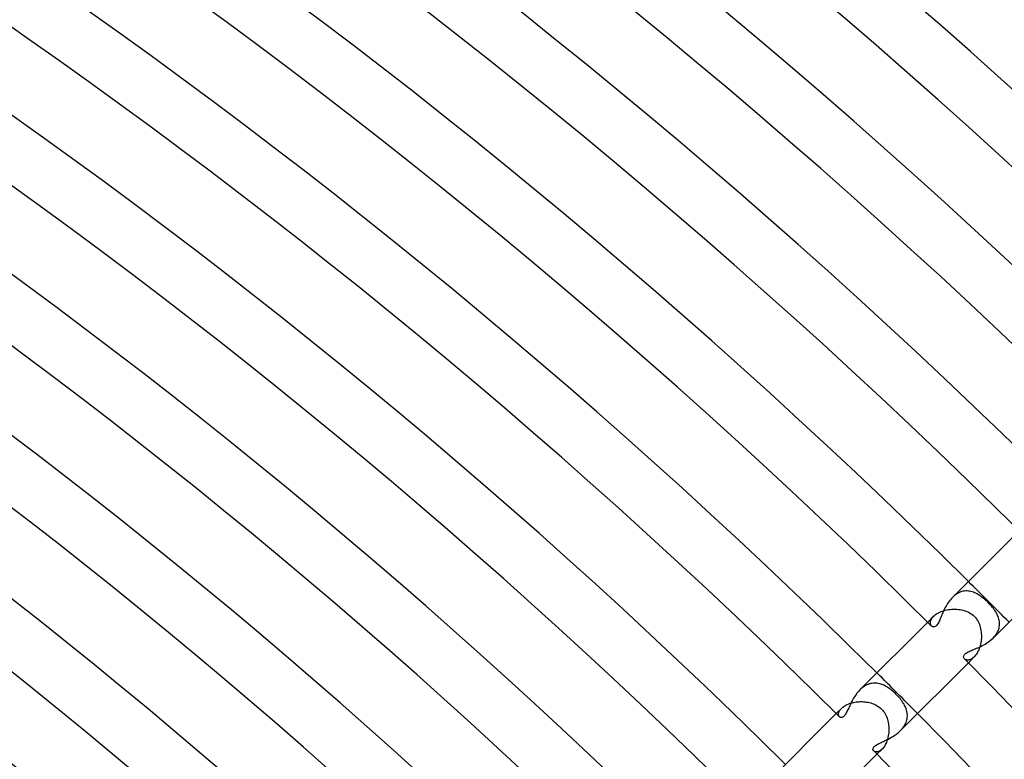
# Model space of a CAD drawing. Header units: millimetres. Extents: x -535 to 535, y -535 to 535.
# Tile 102 of 106: x 247 to 315, y 303 to 354. Entities that reach past the tile are written whole.
import ezdxf

# ---------------------------------------------------------------- set-up
doc = ezdxf.new("R2010")
doc.units = ezdxf.units.MM
doc.layers.add('HIDDEN', color=7, linetype='Continuous')
doc.layers.add('THICK', color=7, linetype='Continuous')

msp = doc.modelspace()

# ---------------------------------------------------------------- linework, layer by layer
at = {"layer": 'HIDDEN'}
for p, q in [((311.742, 314.508), (311.66, 314.453)), ((311.827, 314.557), (311.742, 314.508)), ((311.914, 314.6), (311.827, 314.557)), ((312.002, 314.635), (311.914, 314.6)), ((312.09, 314.663), (312.002, 314.635)), ((312.179, 314.685), (312.09, 314.663)), ((312.268, 314.699), (312.179, 314.685)), ((312.357, 314.707), (312.268, 314.699)), ((312.446, 314.708), (312.357, 314.707)), ((312.535, 314.703), (312.446, 314.708)), ((312.624, 314.691), (312.535, 314.703)), ((312.712, 314.674), (312.624, 314.691)), ((312.799, 314.65), (312.712, 314.674)), ((312.886, 314.621), (312.799, 314.65)), ((312.972, 314.587), (312.886, 314.621)), ((313.058, 314.547), (312.972, 314.587)), ((313.143, 314.503), (313.058, 314.547)), ((313.228, 314.453), (313.143, 314.503)), ((311.501, 314.326), (311.425, 314.254)), ((311.579, 314.392), (311.501, 314.326)), ((311.66, 314.453), (311.579, 314.392)), ((313.313, 314.399), (313.228, 314.453)), ((313.397, 314.34), (313.313, 314.399)), ((313.482, 314.277), (313.397, 314.34)), ((313.566, 314.21), (313.482, 314.277)), ((313.65, 314.139), (313.566, 314.21)), ((313.735, 314.064), (313.65, 314.139)), ((313.819, 313.985), (313.735, 314.064)), ((313.903, 313.903), (313.819, 313.985)), ((313.984, 313.82), (313.903, 313.903)), ((314.063, 313.735), (313.984, 313.82)), ((310.251, 313.06), (310.33, 313.115)), ((310.33, 313.115), (310.416, 313.166)), ((310.416, 313.166), (310.508, 313.214)), ((310.508, 313.214), (310.607, 313.259)), ((310.607, 313.259), (310.709, 313.299)), ((310.709, 313.299), (310.816, 313.334)), ((310.816, 313.334), (310.925, 313.365)), ((310.925, 313.365), (311.038, 313.39)), ((311.038, 313.39), (311.153, 313.411)), ((311.153, 313.411), (311.269, 313.427)), ((311.269, 313.427), (311.385, 313.437)), ((311.385, 313.437), (311.501, 313.443)), ((311.501, 313.443), (311.617, 313.443)), ((311.617, 313.443), (311.733, 313.438)), ((311.733, 313.438), (311.847, 313.428)), ((311.847, 313.428), (311.959, 313.413)), ((311.959, 313.413), (312.07, 313.393)), ((312.07, 313.393), (312.179, 313.367)), ((312.179, 313.367), (312.287, 313.335)), ((312.287, 313.335), (312.392, 313.298)), ((312.392, 313.298), (312.495, 313.254)), ((312.495, 313.254), (312.594, 313.204)), ((312.594, 313.204), (312.688, 313.148)), ((312.688, 313.148), (312.779, 313.086)), ((314.139, 313.65), (314.063, 313.735)), ((314.209, 313.567), (314.139, 313.65)), ((314.275, 313.484), (314.209, 313.567)), ((314.336, 313.403), (314.275, 313.484)), ((314.392, 313.323), (314.336, 313.403)), ((314.443, 313.245), (314.392, 313.323)), ((314.49, 313.165), (314.443, 313.245)), ((314.534, 313.085), (314.49, 313.165)), ((309.71, 312.538), (310.115, 312.944)), ((309.896, 312.496), (309.9, 312.555)), ((309.9, 312.441), (309.896, 312.496)), ((309.9, 312.555), (309.912, 312.616)), ((309.911, 312.39), (309.9, 312.441)), ((309.912, 312.616), (309.934, 312.68)), ((309.934, 312.68), (309.964, 312.746)), ((309.964, 312.746), (310.005, 312.812)), ((310.005, 312.812), (310.055, 312.878)), ((310.055, 312.878), (310.115, 312.943)), ((310.115, 312.943), (310.179, 313.003)), ((310.179, 313.003), (310.251, 313.06)), ((312.779, 313.086), (312.865, 313.018)), ((312.865, 313.018), (312.944, 312.944)), ((312.944, 312.944), (313.022, 312.86)), ((313.022, 312.86), (313.091, 312.772)), ((313.091, 312.772), (313.154, 312.68)), ((313.154, 312.68), (313.209, 312.584)), ((313.209, 312.584), (313.258, 312.486)), ((313.258, 312.486), (313.3, 312.385)), ((314.573, 313.003), (314.534, 313.085)), ((314.608, 312.92), (314.573, 313.003)), ((314.639, 312.835), (314.608, 312.92)), ((314.664, 312.75), (314.639, 312.835)), ((314.684, 312.663), (314.664, 312.75)), ((314.699, 312.574), (314.684, 312.663)), ((314.707, 312.485), (314.699, 312.574)), ((314.708, 312.395), (314.707, 312.485)), ((309.929, 312.343), (309.911, 312.39)), ((309.953, 312.302), (309.929, 312.343)), ((309.982, 312.267), (309.953, 312.302)), ((313.3, 312.385), (313.337, 312.282)), ((313.337, 312.282), (313.367, 312.178)), ((313.367, 312.178), (313.392, 312.072)), ((313.392, 312.072), (313.412, 311.965)), ((313.412, 311.965), (313.427, 311.857)), ((313.427, 311.857), (313.437, 311.749)), ((313.437, 311.749), (313.442, 311.64)), ((314.464, 311.675), (314.52, 311.762)), ((314.52, 311.762), (314.569, 311.851)), ((314.569, 311.851), (314.611, 311.941)), ((314.611, 311.941), (314.645, 312.031)), ((314.645, 312.031), (314.672, 312.123)), ((314.672, 312.123), (314.691, 312.214)), ((314.691, 312.214), (314.703, 312.305)), ((314.703, 312.305), (314.708, 312.395)), ((313.403, 311.106), (313.383, 311.003)), ((313.42, 311.211), (313.403, 311.106)), ((313.432, 311.317), (313.42, 311.211)), ((313.44, 311.424), (313.432, 311.317)), ((313.443, 311.532), (313.44, 311.424)), ((313.442, 311.64), (313.443, 311.532)), ((314.254, 311.425), (314.33, 311.506)), ((314.33, 311.506), (314.4, 311.589)), ((314.4, 311.589), (314.464, 311.675)), ((313.139, 310.369), (313.093, 310.297)), ((313.183, 310.447), (313.139, 310.369)), ((313.225, 310.53), (313.183, 310.447)), ((313.263, 310.617), (313.225, 310.53)), ((313.298, 310.708), (313.263, 310.617)), ((313.33, 310.803), (313.298, 310.708)), ((313.358, 310.902), (313.33, 310.803)), ((313.383, 311.003), (313.358, 310.902)), ((312.294, 309.959), (312.267, 309.982)), ((312.325, 309.939), (312.294, 309.959)), ((312.359, 309.922), (312.325, 309.939)), ((312.396, 309.909), (312.359, 309.922)), ((312.437, 309.9), (312.396, 309.909)), ((312.48, 309.896), (312.437, 309.9)), ((312.526, 309.897), (312.48, 309.896)), ((312.574, 309.903), (312.526, 309.897)), ((312.538, 309.71), (312.944, 310.115)), ((312.624, 309.914), (312.574, 309.903)), ((312.675, 309.932), (312.624, 309.914)), ((312.727, 309.955), (312.675, 309.932)), ((312.781, 309.985), (312.727, 309.955)), ((312.835, 310.021), (312.781, 309.985)), ((312.89, 310.065), (312.835, 310.021)), ((312.944, 310.115), (312.89, 310.065)), ((312.994, 310.169), (312.944, 310.115)), ((313.044, 310.23), (312.994, 310.169)), ((313.093, 310.297), (313.044, 310.23)), ((305.065, 307.89), (304.991, 307.819)), ((305.142, 307.956), (305.065, 307.89)), ((305.222, 308.018), (305.142, 307.956)), ((305.304, 308.074), (305.222, 308.018)), ((305.388, 308.124), (305.304, 308.074)), ((305.473, 308.168), (305.388, 308.124)), ((305.56, 308.205), (305.473, 308.168)), ((305.647, 308.236), (305.56, 308.205)), ((305.735, 308.26), (305.647, 308.236)), ((305.823, 308.278), (305.735, 308.26)), ((305.912, 308.289), (305.823, 308.278)), ((306.001, 308.294), (305.912, 308.289)), ((306.089, 308.293), (306.001, 308.294)), ((306.177, 308.286), (306.089, 308.293)), ((306.264, 308.272), (306.177, 308.286)), ((306.351, 308.254), (306.264, 308.272)), ((306.437, 308.23), (306.351, 308.254)), ((306.523, 308.2), (306.437, 308.23)), ((306.608, 308.166), (306.523, 308.2)), ((306.692, 308.127), (306.608, 308.166)), ((306.777, 308.083), (306.692, 308.127)), ((306.86, 308.035), (306.777, 308.083)), ((306.943, 307.982), (306.86, 308.035)), ((307.026, 307.926), (306.943, 307.982)), ((307.108, 307.865), (307.026, 307.926)), ((307.19, 307.801), (307.108, 307.865)), ((307.271, 307.733), (307.19, 307.801)), ((307.352, 307.662), (307.271, 307.733)), ((307.432, 307.588), (307.352, 307.662)), ((304.446, 306.922), (304.541, 306.945)), ((304.541, 306.945), (304.639, 306.964)), ((304.639, 306.964), (304.738, 306.98)), ((304.738, 306.98), (304.838, 306.992)), ((304.838, 306.992), (304.939, 306.999)), ((304.939, 306.999), (305.04, 307.003)), ((305.04, 307.003), (305.142, 307.003)), ((305.142, 307.003), (305.244, 306.999)), ((305.244, 306.999), (305.345, 306.991)), ((305.345, 306.991), (305.447, 306.978)), ((305.447, 306.978), (305.547, 306.962)), ((305.547, 306.962), (305.646, 306.94)), ((307.511, 307.511), (307.432, 307.588)), ((307.581, 307.438), (307.511, 307.511)), ((307.651, 307.364), (307.581, 307.438)), ((307.718, 307.289), (307.651, 307.364)), ((307.782, 307.212), (307.718, 307.289)), ((307.844, 307.135), (307.782, 307.212)), ((307.903, 307.058), (307.844, 307.135)), ((307.958, 306.979), (307.903, 307.058)), ((308.01, 306.9), (307.958, 306.979)), ((303.346, 306.174), (303.702, 306.531)), ((303.518, 306.236), (303.533, 306.283)), ((303.533, 306.283), (303.555, 306.331)), ((303.555, 306.331), (303.582, 306.38)), ((303.582, 306.38), (303.615, 306.43)), ((303.615, 306.43), (303.656, 306.481)), ((303.656, 306.481), (303.702, 306.531)), ((303.702, 306.531), (303.754, 306.579)), ((303.754, 306.579), (303.811, 306.625)), ((303.811, 306.625), (303.873, 306.671)), ((303.873, 306.671), (303.942, 306.715)), ((303.942, 306.715), (304.016, 306.756)), ((304.016, 306.756), (304.094, 306.796)), ((304.094, 306.796), (304.177, 306.832)), ((304.177, 306.832), (304.263, 306.865)), ((304.263, 306.865), (304.353, 306.895)), ((304.353, 306.895), (304.446, 306.922)), ((305.646, 306.94), (305.744, 306.915)), ((305.744, 306.915), (305.84, 306.884)), ((305.84, 306.884), (305.936, 306.848)), ((305.936, 306.848), (306.033, 306.806)), ((306.033, 306.806), (306.129, 306.758)), ((306.129, 306.758), (306.223, 306.701)), ((306.223, 306.701), (306.316, 306.638)), ((306.316, 306.638), (306.405, 306.566)), ((306.405, 306.566), (306.489, 306.489)), ((306.489, 306.489), (306.562, 306.41)), ((306.562, 306.41), (306.629, 306.328)), ((306.629, 306.328), (306.69, 306.242)), ((308.058, 306.82), (308.01, 306.9)), ((308.102, 306.74), (308.058, 306.82)), ((308.143, 306.659), (308.102, 306.74)), ((308.178, 306.578), (308.143, 306.659)), ((308.21, 306.496), (308.178, 306.578)), ((308.237, 306.413), (308.21, 306.496)), ((308.259, 306.329), (308.237, 306.413)), ((308.276, 306.245), (308.259, 306.329)), ((303.504, 306.147), (303.508, 306.191)), ((303.505, 306.107), (303.504, 306.147)), ((303.51, 306.069), (303.505, 306.107)), ((303.508, 306.191), (303.518, 306.236)), ((303.52, 306.034), (303.51, 306.069)), ((303.534, 306.002), (303.52, 306.034)), ((303.551, 305.974), (303.534, 306.002)), ((303.572, 305.95), (303.551, 305.974)), ((306.69, 306.242), (306.745, 306.152)), ((306.745, 306.152), (306.794, 306.059)), ((306.794, 306.059), (306.837, 305.964)), ((306.837, 305.964), (306.875, 305.866)), ((306.875, 305.866), (306.908, 305.767)), ((306.908, 305.767), (306.935, 305.666)), ((306.935, 305.666), (306.958, 305.564)), ((308.204, 305.557), (308.235, 305.643)), ((308.235, 305.643), (308.259, 305.729)), ((308.259, 305.729), (308.277, 305.815)), ((308.287, 306.16), (308.276, 306.245)), ((308.277, 305.815), (308.288, 305.902)), ((308.293, 306.075), (308.287, 306.16)), ((308.288, 305.902), (308.294, 305.988)), ((308.294, 305.988), (308.293, 306.075)), ((306.958, 305.564), (306.976, 305.461)), ((306.976, 305.461), (306.99, 305.357)), ((306.99, 305.357), (306.999, 305.253)), ((307, 304.941), (306.992, 304.838)), ((306.999, 305.253), (307.003, 305.149)), ((307.003, 305.045), (307, 304.941)), ((307.003, 305.149), (307.003, 305.045)), ((307.819, 304.991), (307.891, 305.066)), ((307.891, 305.066), (307.957, 305.143)), ((307.957, 305.143), (308.018, 305.222)), ((308.018, 305.222), (308.073, 305.303)), ((308.073, 305.303), (308.123, 305.386)), ((308.123, 305.386), (308.167, 305.471)), ((308.167, 305.471), (308.204, 305.557)), ((306.863, 304.259), (306.83, 304.172)), ((306.894, 304.349), (306.863, 304.259)), ((306.921, 304.443), (306.894, 304.349)), ((306.944, 304.539), (306.921, 304.443)), ((306.964, 304.637), (306.944, 304.539)), ((306.98, 304.737), (306.964, 304.637)), ((306.992, 304.838), (306.98, 304.737)), ((305.974, 303.551), (305.95, 303.572)), ((306.001, 303.534), (305.974, 303.551)), ((306.033, 303.52), (306.001, 303.534)), ((306.067, 303.51), (306.033, 303.52)), ((306.174, 303.346), (306.531, 303.702)), ((306.234, 303.517), (306.189, 303.508)), ((306.281, 303.533), (306.234, 303.517)), ((306.329, 303.554), (306.281, 303.533)), ((306.379, 303.581), (306.329, 303.554)), ((306.429, 303.615), (306.379, 303.581)), ((306.48, 303.655), (306.429, 303.615)), ((306.53, 303.702), (306.48, 303.655)), ((306.578, 303.752), (306.53, 303.702)), ((306.624, 303.809), (306.578, 303.752)), ((306.669, 303.871), (306.624, 303.809)), ((306.713, 303.94), (306.669, 303.871)), ((306.755, 304.013), (306.713, 303.94)), ((306.794, 304.09), (306.755, 304.013)), ((306.83, 304.172), (306.794, 304.09)), ((306.105, 303.505), (306.067, 303.51)), ((306.146, 303.504), (306.105, 303.505)), ((306.189, 303.508), (306.146, 303.504))]:
    msp.add_line(p, q, dxfattribs=at)
for radius, start, end in [(444, 44.74193, 45.25811), (435, 44.73654, 45.26344)]:
    msp.add_arc((0, 0), radius, start, end, dxfattribs=at)
at = {"layer": 'THICK'}
for p, q in [((311.426, 314.254), (316.074, 318.902)), ((314.254, 311.426), (318.902, 316.074)), ((311.093, 313.837), (311.036, 313.746)), ((311.153, 313.926), (311.093, 313.837)), ((311.216, 314.013), (311.153, 313.926)), ((311.282, 314.096), (311.216, 314.013)), ((311.352, 314.177), (311.282, 314.096)), ((311.425, 314.254), (311.352, 314.177)), ((310.756, 313.196), (310.718, 313.107)), ((310.797, 313.286), (310.756, 313.196)), ((310.839, 313.378), (310.797, 313.286)), ((310.884, 313.47), (310.839, 313.378)), ((310.932, 313.563), (310.884, 313.47)), ((310.983, 313.655), (310.932, 313.563)), ((311.036, 313.746), (310.983, 313.655)), ((304.991, 307.819), (309.71, 312.538)), ((310.415, 312.43), (310.374, 312.368)), ((310.452, 312.496), (310.415, 312.43)), ((310.486, 312.563), (310.452, 312.496)), ((310.517, 312.63), (310.486, 312.563)), ((310.548, 312.701), (310.517, 312.63)), ((310.58, 312.776), (310.548, 312.701)), ((310.613, 312.854), (310.58, 312.776)), ((310.646, 312.936), (310.613, 312.854)), ((310.681, 313.02), (310.646, 312.936)), ((310.718, 313.107), (310.681, 313.02)), ((310.025, 312.234), (309.982, 312.267)), ((310.073, 312.212), (310.025, 312.234)), ((310.125, 312.204), (310.073, 312.212)), ((310.178, 312.21), (310.125, 312.204)), ((310.23, 312.231), (310.178, 312.21)), ((310.28, 312.265), (310.23, 312.231)), ((310.329, 312.311), (310.28, 312.265)), ((310.374, 312.368), (310.329, 312.311)), ((313.707, 311.013), (313.806, 311.073)), ((313.806, 311.073), (313.902, 311.137)), ((313.902, 311.137), (313.996, 311.204)), ((313.996, 311.204), (314.087, 311.275)), ((314.087, 311.275), (314.173, 311.349)), ((314.173, 311.349), (314.254, 311.425)), ((312.337, 310.35), (312.388, 310.388)), ((312.388, 310.388), (312.447, 310.425)), ((312.447, 310.425), (312.513, 310.461)), ((312.513, 310.461), (312.585, 310.496)), ((312.585, 310.496), (312.662, 310.531)), ((312.662, 310.531), (312.743, 310.567)), ((312.743, 310.567), (312.829, 310.602)), ((312.829, 310.602), (312.918, 310.639)), ((312.918, 310.639), (313.01, 310.677)), ((313.01, 310.677), (313.106, 310.717)), ((313.106, 310.717), (313.204, 310.76)), ((313.204, 310.76), (313.303, 310.805)), ((313.303, 310.805), (313.405, 310.852)), ((313.405, 310.852), (313.506, 310.903)), ((313.506, 310.903), (313.607, 310.956)), ((313.607, 310.956), (313.707, 311.013)), ((307.82, 304.991), (312.538, 309.71)), ((312.204, 310.116), (312.206, 310.155)), ((312.211, 310.079), (312.204, 310.116)), ((312.206, 310.155), (312.215, 310.194)), ((312.223, 310.044), (312.211, 310.079)), ((312.215, 310.194), (312.233, 310.234)), ((312.243, 310.012), (312.223, 310.044)), ((312.233, 310.234), (312.259, 310.273)), ((312.267, 309.982), (312.243, 310.012)), ((312.259, 310.273), (312.294, 310.312)), ((312.294, 310.312), (312.337, 310.35)), ((304.851, 307.667), (304.786, 307.586)), ((304.92, 307.745), (304.851, 307.667)), ((304.991, 307.819), (304.92, 307.745)), ((304.41, 306.981), (304.367, 306.894)), ((304.456, 307.068), (304.41, 306.981)), ((304.505, 307.156), (304.456, 307.068)), ((304.555, 307.244), (304.505, 307.156)), ((304.609, 307.332), (304.555, 307.244)), ((304.665, 307.418), (304.609, 307.332)), ((304.724, 307.503), (304.665, 307.418)), ((304.786, 307.586), (304.724, 307.503)), ((304.067, 306.266), (304.031, 306.201)), ((304.102, 306.335), (304.067, 306.266)), ((304.137, 306.407), (304.102, 306.335)), ((304.173, 306.483), (304.137, 306.407)), ((304.209, 306.561), (304.173, 306.483)), ((304.247, 306.641), (304.209, 306.561)), ((304.285, 306.724), (304.247, 306.641)), ((304.325, 306.808), (304.285, 306.724)), ((304.367, 306.894), (304.325, 306.808)), ((298.555, 301.383), (303.346, 306.174)), ((303.595, 305.93), (303.572, 305.95)), ((303.621, 305.915), (303.595, 305.93)), ((303.65, 305.904), (303.621, 305.915)), ((303.681, 305.899), (303.65, 305.904)), ((303.713, 305.9), (303.681, 305.899)), ((303.747, 305.906), (303.713, 305.9)), ((303.782, 305.92), (303.747, 305.906)), ((303.818, 305.94), (303.782, 305.92)), ((303.853, 305.967), (303.818, 305.94)), ((303.889, 306), (303.853, 305.967)), ((303.924, 306.041), (303.889, 306)), ((303.96, 306.088), (303.924, 306.041)), ((303.996, 306.142), (303.96, 306.088)), ((304.031, 306.201), (303.996, 306.142)), ((307.666, 304.851), (307.745, 304.919)), ((307.745, 304.919), (307.819, 304.991)), ((306.539, 304.199), (306.621, 304.237)), ((306.621, 304.237), (306.706, 304.276)), ((306.706, 304.276), (306.792, 304.317)), ((306.792, 304.317), (306.88, 304.36)), ((306.88, 304.36), (306.969, 304.404)), ((306.969, 304.404), (307.058, 304.451)), ((307.058, 304.451), (307.148, 304.5)), ((307.148, 304.5), (307.238, 304.552)), ((307.238, 304.552), (307.327, 304.606)), ((307.327, 304.606), (307.415, 304.663)), ((307.415, 304.663), (307.501, 304.723)), ((307.501, 304.723), (307.585, 304.786)), ((307.585, 304.786), (307.666, 304.851)), ((305.899, 303.701), (305.903, 303.733)), ((305.9, 303.67), (305.899, 303.701)), ((305.907, 303.642), (305.9, 303.67)), ((305.903, 303.733), (305.913, 303.767)), ((305.917, 303.616), (305.907, 303.642)), ((305.913, 303.767), (305.93, 303.802)), ((305.932, 303.593), (305.917, 303.616)), ((305.93, 303.802), (305.955, 303.838)), ((305.95, 303.572), (305.932, 303.593)), ((305.955, 303.838), (305.986, 303.875)), ((305.986, 303.875), (306.025, 303.911)), ((306.025, 303.911), (306.07, 303.947)), ((306.07, 303.947), (306.121, 303.983)), ((306.121, 303.983), (306.179, 304.018)), ((306.179, 304.018), (306.242, 304.054)), ((306.242, 304.054), (306.31, 304.09)), ((306.31, 304.09), (306.383, 304.126)), ((306.383, 304.126), (306.459, 304.162)), ((306.459, 304.162), (306.539, 304.199)), ((301.383, 298.555), (306.174, 303.346))]:
    msp.add_line(p, q, dxfattribs=at)
for radius, start, end in [(490, 45.23353, 89.76644), (486, 45.21674, 89.78323), (480, 45.23874, 89.76129), (476, 45.14999, 89.84998), (471, 45.24327, 89.7567), (467, 45.16666, 89.83337), (462, 45.24802, 89.75195), (458, 45.18208, 89.8179), (453, 45.25295, 89.74702), (449, 45.19663, 89.8034), (444, 45.25811, 89.74192), (440, 45.21038, 89.78959), (435, 45.26344, 89.73659), (431, 45.22356, 89.77641), (426, 45.26899, 89.73098), (422, 45.23628, 89.76375), (417, 45.27478, 89.72519), (413, 45.24848, 89.75149), (408, 45.28085, 89.71912), (404, 45.2604, 89.73963), (399, 45.28721, 89.71281), (395, 45.27192, 89.72806), (390, 45.2938, 89.70617), (386, 45.2832, 89.71683), (381, 45.30079, 89.69924), (377, 45.29415, 89.70582), (372, 45.30807, 89.69196), (368, 45.30486, 89.69511), (363, 45.31569, 89.68434), (359, 45.31529, 89.68468), (354, 45.32371, 89.67632), (440, 0.21039, 44.7896), (435, 0.26345, 44.73654), (431, 0.22357, 44.77642)]:
    msp.add_arc((0, 0), radius, start, end, dxfattribs=at)

doc.saveas('drawing.dxf')
